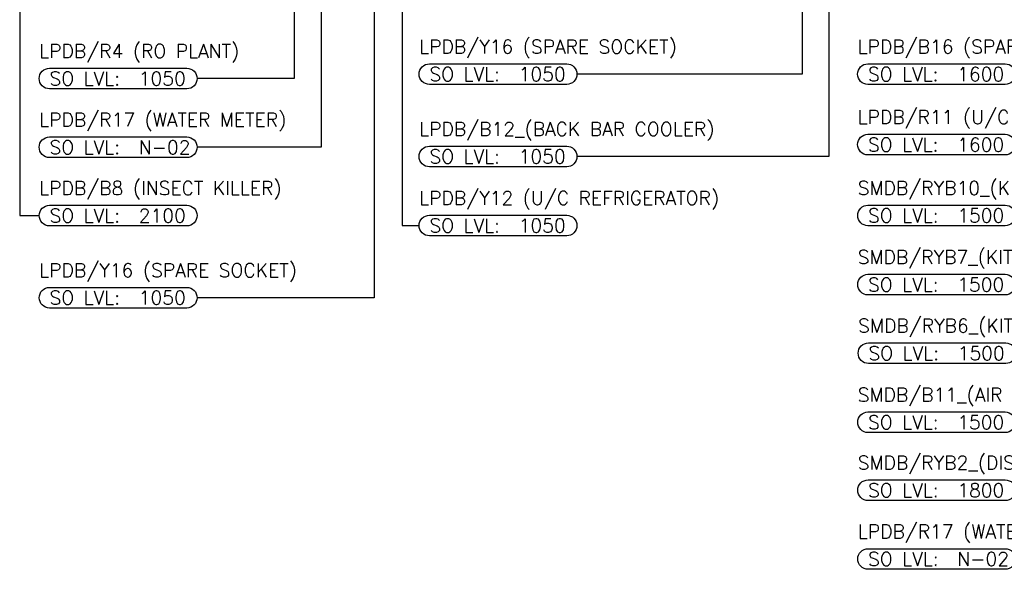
# Model space of a CAD drawing. Header units: millimetres. Extents: x -359 to 21654, y -24856 to 16255.
# Tile 2 of 31: x -107 to 7065, y -4483 to -484. Entities that reach past the tile are written whole.
import ezdxf
from ezdxf.enums import TextEntityAlignment as Align

# ---------------------------------------------------------------- set-up
doc = ezdxf.new("R2010")
doc.units = ezdxf.units.MM
doc.header["$MEASUREMENT"] = 0
doc.linetypes.add('FP XREF (2)$0$HIDDEN2', pattern=[0.1875, 0.125, -0.0625])
doc.layers.get('0').update_dxf_attribs({"color": 1, "lineweight": 5, "true_color": 0xff0000})
doc.layers.add('ELEC-SO-LVL-TAG', color=7, linetype='Continuous')
for name, color, linetype, lineweight, true_color in [('FP XREF (2)$0$A-clmn', 9, 'Continuous', 0, 0x808080), ('FP XREF (2)$0$door', 9, 'Continuous', 0, 0x808080), ('FP XREF (2)$0$EQ', 9, 'Continuous', 0, 0x808080)]:
    doc.layers.add(name, color=color, linetype=linetype, lineweight=lineweight, true_color=true_color)
doc.layers.add('M-MEP-ELLG-TEXT', color=7, linetype='Continuous', lineweight=20)
doc.layers.add('M-MEP-ELSL-TEXT', color=7, linetype='Continuous', lineweight=20)
doc.styles.add('Oswald Light', font='txt')
doc.styles.add('ROMANS-100', font='romans.shx')
doc.styles.get("Standard").update_dxf_attribs({"font": 'romans.shx'})
doc.dimstyles.new('MDS-50', dxfattribs={"dimtxt": 100, "dimasz": 100, "dimexe": 50, "dimexo": 50, "dimgap": 25, "dimtad": 1, "dimdec": 0, "dimtxsty": 'Oswald Light', "dimcen": 0, "dimdle": 1.5875, "dimazin": 0, "dimtfac": 1, "dimtdec": 0, "dimtix": 1, "dimtmove": 0, "dimatfit": 0, "dimfxl": 1, "dimfrac": 2, "dimtolj": 1, "dimarcsym": 0})

# ---------------------------------------------------------------- blocks, each defined once
blk = doc.blocks.new('FP XREF (2)$0$A$C35c0c7e9')
at = {"layer": 'FP XREF (2)$0$door', "color": 0, "lineweight": -2}
for points in [[(940.8, 432.7), (969.2, 461), (917, 513.3), (888.8, 484.9)], [(1434.4, -63.7), (1407.6, -90.4), (914.7, 406.7), (940.8, 432.7)], [(-60.5, -572), (-88.8, -600.3), (-141.1, -548.2), (-112.8, -519.8)], [(435.8, -1065.7), (462.5, -1038.8), (-34.6, -546), (-60.6, -572.1)]]:
    blk.add_lwpolyline(points, close=True, dxfattribs=at)
at = {"layer": 'FP XREF (2)$0$EQ', "color": 0, "linetype": 'FP XREF (2)$0$HIDDEN2', "lineweight": -2, "ltscale": 7}
for centre, radius, start, end in [((935.4, 482.7), 742.6, 228.18629, 309.48233), ((-57.6, -566.5), 702.6, 317.75124, 44.87971)]:
    blk.add_arc(centre, radius, start, end, dxfattribs=at)
blk = doc.blocks.new('FP XREF (2)')
at = {"layer": 'FP XREF (2)$0$A-clmn', "rotation": 314.9206127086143}
blk.add_blockref('FP XREF (2)$0$A$C35c0c7e9', (6579, 1011.1), dxfattribs=at)
blk = doc.blocks.new('ELEC-SO-LVL-EQP-TAG')
at = {"layer": 'ELEC-SO-LVL-TAG'}
blk.add_lwpolyline([(75, 72.5), (1075, 72.5, -0.414214), (1150, -2.5), (1150, -2.5, -0.414214), (1075, -77.5), (75, -77.5, -0.414214), (0, -2.5), (0, -2.5, -0.414214)], format="xyb", close=True, dxfattribs=at)
at = {"layer": 'ELEC-SO-LVL-TAG', "insert": (75, -2.5), "char_height": 100, "attachment_point": 4}
blk.add_mtext_dynamic_manual_height_columns('{\\Fromans|c0;SO LVL:}', width=1015.069, gutter_width=1, heights=[0], dxfattribs=at)
at = {"layer": 'ELEC-SO-LVL-TAG', "style": 'ROMANS-100'}
for tag, p in [('SO-EQP', (0, 197.5)), ('SO-LVL', (725, -2.5))]:
    blk.add_attdef(tag, text='', height=100, dxfattribs=at).set_placement(p, align=Align.MIDDLE_LEFT)

msp = doc.modelspace()

# ---------------------------------------------------------------- block references
msp.add_blockref('FP XREF (2)', (0, 0))
at = {"layer": 'M-MEP-ELLG-TEXT'}
for p, values in [((5997, -1390), {'SO-EQP': 'LPDB/R11 (U/C CHILLER)', 'SO-LVL': '1600'}), ((35, -1409.4), {'SO-EQP': 'LPDB/R17 (WATER METER)', 'SO-LVL': 'N-02'}), ((2802.6, -1476.7), {'SO-EQP': 'LPDB/B12_(BACK BAR COOLER)', 'SO-LVL': '1050'}), ((35.1, -1906.8), {'SO-EQP': 'LPDB/B8 (INSECT KILLER)', 'SO-LVL': '2100'}), ((5997.5, -1905.8), {'SO-EQP': 'SMDB/RYB10_(KITCHEN EXTRACT FAN-3 + ESP-3)', 'SO-LVL': '1500'}), ((2802.5, -1979.2), {'SO-EQP': 'LPDB/Y12 (U/C REFRIGERATOR)', 'SO-LVL': '1050'}), ((5997.4, -2408.8), {'SO-EQP': 'SMDB/RYB7_(KITCHEN AIR WASHER UNIT-3)', 'SO-LVL': '1500'}), ((35.1, -2504.3), {'SO-EQP': 'LPDB/Y16 (SPARE SOCKET)', 'SO-LVL': '1050'}), ((6000.8, -2908.4), {'SO-EQP': 'SMDB/RYB6_(KITCHEN AIR WASHER UNIT-2)', 'SO-LVL': '1500'}), ((5997.4, -3410.9), {'SO-EQP': 'SMDB/B11_(AIR HANDLING UNIT-3)', 'SO-LVL': '1500'}), ((5997.8, -3905.5), {'SO-EQP': 'SMDB/RYB2_(DISH WASH MACHINE)', 'SO-LVL': '1800'}), ((5997.8, -4405.8), {'SO-EQP': 'LPDB/R17 (WATER METER)', 'SO-LVL': 'N-02'})]:
    msp.add_blockref('ELEC-SO-LVL-EQP-TAG', p, dxfattribs=at).add_auto_attribs(values)

# ---------------------------------------------------------------- next in the draw order: block references
for p, values in [((2802.6, -877.3), {'SO-EQP': 'LPDB/Y16 (SPARE SOCKET)', 'SO-LVL': '1050'}), ((5997, -877.3), {'SO-EQP': 'LPDB/B16 (SPARE SOCKET)', 'SO-LVL': '1600'}), ((35, -909.4), {'SO-EQP': 'LPDB/R4 (RO PLANT)', 'SO-LVL': '1050'})]:
    msp.add_blockref('ELEC-SO-LVL-EQP-TAG', p, dxfattribs=at).add_auto_attribs(values)

# ---------------------------------------------------------------- next in the draw order: leaders
at = {"layer": 'M-MEP-ELSL-TEXT'}
for points, override in [([(200, 1188.7), (-107.2, 1189.6), (-107.2, -1909.4), (35, -1909.4)], {"dimgap": 25, "dimtad": 0}), ([(5786.6, 850), (5786.6, -1479.2), (3952.5, -1479.2)], {"dimgap": 25, "dimtad": 0}), ([(5593.3, 850), (5593.3, -879.8), (3952.5, -879.8)], {"dimgap": 25, "dimtad": 0}), ([(2088.1, 627.5), (2088.1, -1411.9), (1185, -1411.9)], {"dimtad": 0}), ([(1893.3, 200.3), (1893.3, -911.9), (1185, -911.9)], {"dimgap": 25, "dimtad": 0}), ([(2474.1, 200), (2474.1, -2506.8), (1185.1, -2506.8)], {"dimgap": 25, "dimtad": 0}), ([(2678.2, 200), (2678.2, -1981.7), (2802.5, -1981.7)], {"dimtad": 0})]:
    msp.add_leader(points, dimstyle='MDS-50', override=override, dxfattribs=at)

doc.saveas('drawing.dxf')
